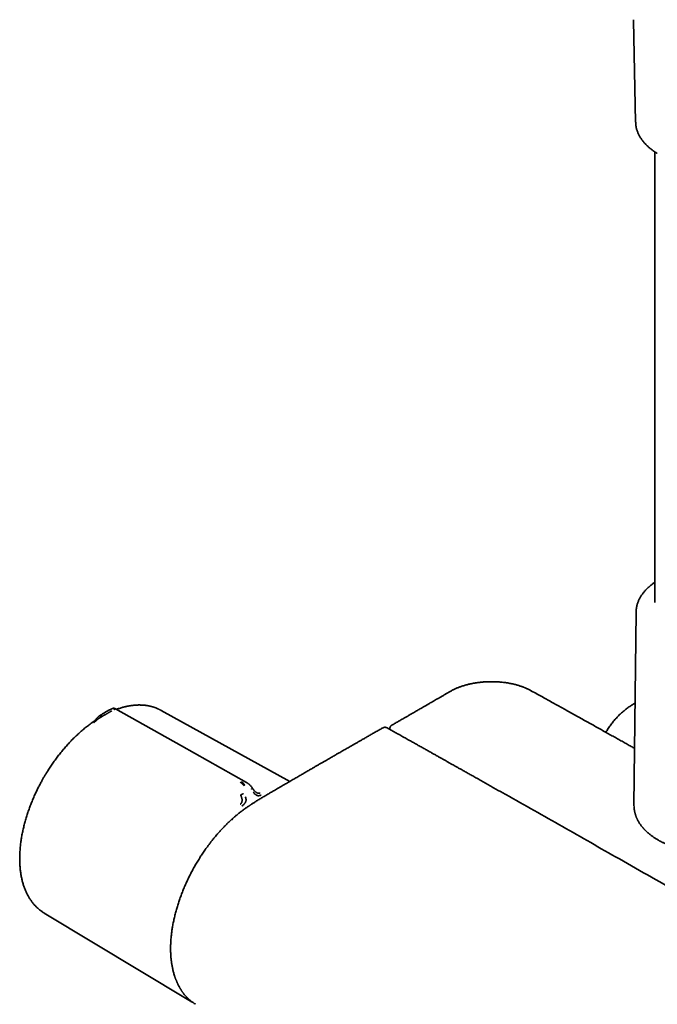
# Model space of a CAD drawing. Header units: millimetres. Extents: x 8 to 882, y 12 to 1914.
# Tile 2 of 27: x 610 to 730, y 213 to 400. Entities that reach past the tile are written whole.
import ezdxf

# ---------------------------------------------------------------- set-up
doc = ezdxf.new("R2010")
doc.units = ezdxf.units.MM

msp = doc.modelspace()

# ---------------------------------------------------------------- linework, layer by layer
at = {"color": 7, "linetype": 'Continuous', "lineweight": 35}
for p, q in [((725.74, 399.43), (726.15, 380.18)), ((726.15, 380.19), (726.15, 380.18)), ((729.78, 374.57), (729.78, 289.32)), ((726.23, 287.53), (725.84, 250.98)), ((726.23, 287.53), (726.23, 287.53)), ((726.05, 270.29), (725.82, 270.16)), ((625.64, 268.44), (625.58, 268.4)), ((626.63, 269), (625.62, 268.43)), ((626.63, 269), (626.68, 269.03)), ((626.68, 269.03), (626.77, 269.08)), ((626.77, 269.08), (626.8, 269.1)), ((660.71, 255.49), (636.38, 268.93)), ((624.98, 267.65), (625.1, 267.72)), ((679.63, 265.46), (679.62, 265.34)), ((652.53, 255.28), (652.52, 255.28)), ((652.52, 255.28), (652.53, 255.28)), ((725.84, 250.98), (725.84, 250.87)), ((614.22, 230.6), (614.24, 230.59)), ((614.24, 230.59), (641.59, 214.11)), ((642.78, 213.4), (642.9, 213.33))]:
    msp.add_line(p, q, dxfattribs=at)
at = {"color": 7, "linetype": 'Continuous', "lineweight": 35, "flags": 128}
for points in [[(725.74, 399.58), (725.74, 399.4), (725.75, 399.29)], [(652.51, 255.29), (640.24, 262.19), (627.73, 269.23)], [(614.22, 230.6), (614.23, 230.6), (614.24, 230.59)]]:
    msp.add_lwpolyline(points, dxfattribs=at)
at = {"color": 7, "linetype": 'Continuous', "lineweight": 35}
for points, knots in [([(726.16, 380.19), (726.16, 380.16), (726.16, 380.05), (726.17, 379.85), (726.2, 379.61), (726.23, 379.37), (726.28, 379.13), (726.34, 378.89), (726.41, 378.64), (726.5, 378.4), (726.59, 378.16), (726.7, 377.92), (726.82, 377.68), (726.95, 377.45), (727.1, 377.21), (727.25, 376.98), (727.42, 376.75), (727.6, 376.52), (727.79, 376.29), (727.99, 376.07), (728.2, 375.85), (728.43, 375.64), (728.65, 375.43), (728.89, 375.23), (729.13, 375.04), (729.37, 374.86), (729.62, 374.68), (729.87, 374.51), (730.08, 374.38), (730.21, 374.3), (730.25, 374.27)], [0, 0, 0, 0, 0.014248, 0.050343, 0.086575, 0.12296, 0.159512, 0.196244, 0.233166, 0.270284, 0.307603, 0.345125, 0.382847, 0.420765, 0.458872, 0.497159, 0.535613, 0.574222, 0.612973, 0.651851, 0.690844, 0.729937, 0.769119, 0.804333, 0.843543, 0.87878, 0.914025, 0.949272, 0.984518, 1, 1, 1, 1]), ([(729.78, 293.15), (729.75, 293.13), (729.63, 293.05), (729.43, 292.91), (729.19, 292.73), (728.96, 292.54), (728.74, 292.35), (728.53, 292.16), (728.32, 291.96), (728.12, 291.76), (727.94, 291.56), (727.76, 291.36), (727.59, 291.15), (727.43, 290.93), (727.28, 290.72), (727.13, 290.5), (727, 290.28), (726.88, 290.05), (726.77, 289.83), (726.67, 289.6), (726.58, 289.37), (726.5, 289.14), (726.43, 288.9), (726.37, 288.67), (726.32, 288.43), (726.28, 288.19), (726.25, 287.96), (726.24, 287.73), (726.23, 287.59), (726.23, 287.53)], [0, 0, 0, 0, 0.015854, 0.054038, 0.092241, 0.130459, 0.168691, 0.206931, 0.245176, 0.283422, 0.321665, 0.359901, 0.398126, 0.436336, 0.474528, 0.512699, 0.550848, 0.588973, 0.627076, 0.665159, 0.703228, 0.741287, 0.779347, 0.817419, 0.855515, 0.893652, 0.931846, 0.970117, 1, 1, 1, 1]), ([(706.21, 272.72), (706.13, 272.77), (705.97, 272.85), (705.74, 272.97), (705.54, 273.06), (705.36, 273.14), (705.21, 273.2), (705.1, 273.25), (705.02, 273.28), (704.95, 273.31), (704.89, 273.33), (704.84, 273.35), (704.77, 273.38), (704.71, 273.4), (704.64, 273.43), (704.51, 273.47), (704.31, 273.54), (704.03, 273.63), (703.74, 273.71), (703.43, 273.8), (703.09, 273.88), (702.73, 273.97), (702.34, 274.04), (701.95, 274.11), (701.54, 274.17), (701.13, 274.23), (700.72, 274.27), (700.24, 274.31), (699.7, 274.34), (699.09, 274.36), (698.49, 274.35), (697.98, 274.34), (697.56, 274.31), (697.24, 274.29), (696.96, 274.26), (696.7, 274.23), (696.46, 274.2), (696.26, 274.18), (696.1, 274.15), (695.96, 274.13), (695.85, 274.12), (695.77, 274.1), (695.69, 274.09), (695.61, 274.07), (695.49, 274.05), (695.34, 274.03), (695.16, 273.99), (694.94, 273.94), (694.69, 273.89), (694.4, 273.82), (694.08, 273.74), (693.76, 273.65), (693.44, 273.55), (693.14, 273.45), (692.87, 273.35), (692.62, 273.26), (692.39, 273.17), (692.18, 273.08), (691.98, 272.99), (691.77, 272.89), (691.54, 272.78), (691.29, 272.65), (691.13, 272.55), (691.04, 272.5)], [0, 0, 0, 0, 0.020601, 0.038748, 0.054449, 0.067711, 0.078537, 0.08693, 0.09298, 0.096986, 0.100988, 0.105217, 0.109672, 0.114353, 0.119261, 0.124395, 0.141918, 0.161437, 0.180556, 0.201279, 0.223615, 0.247576, 0.271381, 0.296554, 0.322032, 0.347315, 0.3724, 0.397285, 0.434234, 0.47073, 0.506774, 0.542372, 0.562512, 0.581761, 0.59928, 0.615069, 0.629125, 0.641449, 0.652041, 0.659888, 0.66641, 0.671607, 0.675504, 0.68024, 0.687262, 0.696577, 0.708188, 0.722097, 0.738305, 0.756813, 0.777614, 0.800304, 0.82217, 0.842703, 0.86191, 0.879788, 0.896323, 0.911558, 0.9258, 0.941348, 0.958801, 0.97829, 1, 1, 1, 1]), ([(691.04, 272.5), (690.86, 272.4), (690.52, 272.2), (690.03, 271.91), (689.56, 271.64), (689.11, 271.38), (688.69, 271.14), (688.3, 270.91), (687.94, 270.7), (687.61, 270.51), (687.31, 270.33), (687.05, 270.18), (686.81, 270.05), (686.6, 269.92), (686.4, 269.8), (686.21, 269.69), (686, 269.57), (685.76, 269.43), (685.49, 269.27), (685.18, 269.1), (684.85, 268.91), (684.5, 268.7), (684.12, 268.48), (683.71, 268.25), (683.26, 267.99), (682.78, 267.71), (682.27, 267.42), (681.72, 267.1), (681.15, 266.77), (680.56, 266.44), (680.17, 266.21), (679.98, 266.1)], [0, 0, 0, 0, 0.047303, 0.092304, 0.134971, 0.175278, 0.213206, 0.248735, 0.281852, 0.312546, 0.338036, 0.36156, 0.383116, 0.402701, 0.420312, 0.436681, 0.45472, 0.477126, 0.501973, 0.529258, 0.558974, 0.591114, 0.625689, 0.662704, 0.70216, 0.746112, 0.792743, 0.842053, 0.894041, 0.948708, 1, 1, 1, 1]), ([(725.96, 261.74), (725.74, 261.86), (725.28, 262.12), (724.55, 262.53), (723.77, 262.97), (722.95, 263.42), (722.1, 263.9), (721.22, 264.39), (720.31, 264.9), (719.36, 265.42), (718.39, 265.97), (717.38, 266.53), (716.34, 267.11), (715.27, 267.71), (714.16, 268.32), (713.11, 268.91), (712.11, 269.46), (711.18, 269.98), (710.22, 270.51), (709.25, 271.05), (708.25, 271.6), (707.24, 272.16), (706.56, 272.54), (706.21, 272.72)], [0, 0, 0, 0, 0.032505, 0.070668, 0.110451, 0.151852, 0.194873, 0.239513, 0.285772, 0.333649, 0.383146, 0.434262, 0.486997, 0.54135, 0.597323, 0.654915, 0.701301, 0.748686, 0.79707, 0.846454, 0.896876, 0.948253, 1, 1, 1, 1]), ([(725.82, 270.16), (725.73, 270.11), (725.53, 269.99), (725.22, 269.79), (724.89, 269.57), (724.57, 269.35), (724.26, 269.11), (723.95, 268.86), (723.65, 268.61), (723.35, 268.34), (723.06, 268.06), (722.77, 267.78), (722.5, 267.48), (722.22, 267.18), (721.96, 266.86), (721.7, 266.54), (721.45, 266.2), (721.2, 265.86), (720.97, 265.51), (720.74, 265.15), (720.59, 264.9), (720.52, 264.78)], [0, 0, 0, 0, 0.042252, 0.094216, 0.146258, 0.198395, 0.250642, 0.303016, 0.355531, 0.408204, 0.461047, 0.514074, 0.567297, 0.620726, 0.674373, 0.728244, 0.782346, 0.836686, 0.891266, 0.946089, 1, 1, 1, 1]), ([(625.57, 268.42), (625.5, 268.38), (625.38, 268.31), (625.2, 268.2), (625.03, 268.1), (624.88, 268.01), (624.79, 267.95), (624.75, 267.93)], [0, 0, 0, 0, 0.216731, 0.424938, 0.630066, 0.853088, 1, 1, 1, 1]), ([(627.03, 268.83), (626.99, 268.81), (626.92, 268.76), (626.8, 268.7), (626.67, 268.63), (626.56, 268.56), (626.47, 268.51), (626.4, 268.47), (626.33, 268.43), (626.25, 268.39), (626.18, 268.34), (626.1, 268.3), (626.03, 268.26), (625.94, 268.2), (625.83, 268.14), (625.74, 268.09), (625.68, 268.06), (625.65, 268.04), (625.62, 268.02), (625.59, 268), (625.55, 267.98), (625.52, 267.96), (625.45, 267.93), (625.37, 267.88), (625.27, 267.82), (625.2, 267.78), (625.15, 267.75), (625.12, 267.73), (625.11, 267.73), (625.1, 267.72), (625.1, 267.72), (625.1, 267.72), (625.1, 267.72), (625.1, 267.72)], [0, 0, 0, 0, 0.051372, 0.105664, 0.163101, 0.223826, 0.255458, 0.287937, 0.321264, 0.355438, 0.390456, 0.426315, 0.463008, 0.500531, 0.557963, 0.625154, 0.641556, 0.658433, 0.67578, 0.693593, 0.711867, 0.730597, 0.749778, 0.82654, 0.888785, 0.936931, 0.964012, 0.983495, 0.995471, 0.998664, 0.999564, 0.99984, 1, 1, 1, 1]), ([(627.74, 269.22), (627.71, 269.24), (627.66, 269.26), (627.59, 269.29), (627.51, 269.31), (627.44, 269.32), (627.36, 269.32), (627.29, 269.31), (627.24, 269.3), (627.2, 269.29), (627.17, 269.28), (627.13, 269.27), (627.08, 269.25), (627.04, 269.23), (627, 269.21), (626.95, 269.18), (626.89, 269.15), (626.83, 269.12), (626.8, 269.1)], [0, 0, 0, 0, 0.073861, 0.141399, 0.201139, 0.259962, 0.322477, 0.380259, 0.422552, 0.439923, 0.458793, 0.507188, 0.567221, 0.677155, 0.733767, 0.806311, 0.895057, 1, 1, 1, 1]), ([(627.73, 269.22), (627.73, 269.22), (627.74, 269.23), (627.72, 269.22), (627.68, 269.2), (627.63, 269.17), (627.57, 269.14), (627.51, 269.1), (627.46, 269.07), (627.43, 269.06)], [0, 0, 0, 0, 0.044706, 0.263466, 0.465111, 0.609452, 0.74647, 0.876486, 1, 1, 1, 1]), ([(636.39, 268.92), (636.37, 268.93), (636.32, 268.96), (636.24, 269), (636.14, 269.05), (636.02, 269.11), (635.88, 269.18), (635.73, 269.25), (635.56, 269.32), (635.4, 269.38), (635.25, 269.44), (635.11, 269.48), (634.98, 269.53), (634.86, 269.57), (634.75, 269.6), (634.66, 269.62), (634.57, 269.65), (634.47, 269.67), (634.36, 269.7), (634.24, 269.73), (634.11, 269.76), (633.98, 269.78), (633.84, 269.81), (633.68, 269.84), (633.52, 269.86), (633.39, 269.88), (633.3, 269.89), (633.22, 269.9), (633.15, 269.9), (633.07, 269.91), (632.97, 269.92), (632.85, 269.93), (632.72, 269.93), (632.59, 269.94), (632.41, 269.94), (632.2, 269.95), (631.97, 269.94), (631.75, 269.93), (631.56, 269.92), (631.38, 269.91), (631.22, 269.89), (631.09, 269.88), (631, 269.87), (630.94, 269.86), (630.89, 269.86), (630.84, 269.85), (630.79, 269.84), (630.72, 269.83), (630.64, 269.82), (630.53, 269.81), (630.42, 269.79), (630.3, 269.77), (630.18, 269.75), (630.02, 269.71), (629.81, 269.67), (629.55, 269.61), (629.27, 269.54), (628.97, 269.46), (628.65, 269.36), (628.31, 269.25), (628.07, 269.17), (627.94, 269.12), (627.93, 269.11)], [0, 0, 0, 0, 0.0080099, 0.0187905, 0.0323528, 0.0486997, 0.0678306, 0.0897419, 0.1128514, 0.1353242, 0.1557029, 0.1739916, 0.1901947, 0.2075221, 0.2216054, 0.232487, 0.243059, 0.2557721, 0.2701566, 0.2862434, 0.300352, 0.3163662, 0.334278, 0.3540776, 0.3755378, 0.3901228, 0.4011987, 0.4088126, 0.4163643, 0.4260756, 0.4379399, 0.4519487, 0.4678216, 0.4837264, 0.4993222, 0.5290574, 0.5576045, 0.5802602, 0.6021221, 0.6230247, 0.6413144, 0.656593, 0.6649751, 0.6720791, 0.6779092, 0.682472, 0.6876605, 0.695065, 0.7046782, 0.7164903, 0.7296668, 0.7426716, 0.755471, 0.7680658, 0.7969489, 0.8248992, 0.8548515, 0.887162, 0.9217808, 0.9586513, 0.9965879, 1, 1, 1, 1]), ([(623.35, 266.64), (623.27, 266.59), (623.08, 266.45), (622.77, 266.22), (622.42, 265.95), (622.07, 265.68), (621.74, 265.4), (621.41, 265.12), (621.09, 264.84), (620.77, 264.55), (620.45, 264.26), (620.13, 263.95), (619.82, 263.64), (619.5, 263.33), (619.2, 263.01), (618.89, 262.68), (618.59, 262.35), (618.29, 262.01), (617.99, 261.67), (617.7, 261.32), (617.41, 260.97), (617.12, 260.61), (616.84, 260.25), (616.56, 259.88), (616.29, 259.51), (616.02, 259.14), (615.76, 258.76), (615.5, 258.39), (615.26, 258.01), (615.02, 257.64), (614.8, 257.29), (614.61, 256.99), (614.44, 256.71), (614.29, 256.46), (614.19, 256.29), (614.14, 256.2)], [0, 0, 0, 0, 0.021286, 0.0569534, 0.088979, 0.1246037, 0.1566135, 0.1886178, 0.2206138, 0.2526013, 0.2845798, 0.3165488, 0.3485077, 0.380456, 0.4123927, 0.4443169, 0.4762271, 0.5081217, 0.5399986, 0.5718548, 0.6036865, 0.6354884, 0.6672533, 0.6989706, 0.7306248, 0.7621916, 0.7936312, 0.8248738, 0.8557833, 0.8860562, 0.9148505, 0.9397787, 0.9587884, 0.9805393, 1, 1, 1, 1]), ([(624.73, 267.9), (624.69, 267.88), (624.63, 267.84), (624.55, 267.77), (624.49, 267.72), (624.45, 267.68), (624.42, 267.64), (624.37, 267.6), (624.31, 267.53), (624.23, 267.44), (624.16, 267.37), (624.1, 267.31), (624.05, 267.25), (624, 267.19), (623.93, 267.13), (623.86, 267.05), (623.78, 266.98), (623.67, 266.88), (623.52, 266.76), (623.41, 266.68), (623.35, 266.64)], [0, 0, 0, 0, 0.065919, 0.117753, 0.157821, 0.188186, 0.213057, 0.23973, 0.2993, 0.364216, 0.421146, 0.458027, 0.490392, 0.529221, 0.584772, 0.632068, 0.68862, 0.75376, 0.86754, 1, 1, 1, 1]), ([(624.98, 267.65), (624.96, 267.64), (624.93, 267.62), (624.88, 267.59), (624.83, 267.56), (624.78, 267.53), (624.75, 267.51), (624.71, 267.49), (624.66, 267.45), (624.57, 267.39), (624.46, 267.31), (624.36, 267.23), (624.26, 267.16), (624.19, 267.09), (624.13, 267.04), (624.09, 267), (624.04, 266.95), (623.98, 266.9), (623.91, 266.83), (623.83, 266.76), (623.74, 266.68), (623.68, 266.64), (623.65, 266.61)], [0, 0, 0, 0, 0.050045, 0.095553, 0.136383, 0.17242, 0.203582, 0.229806, 0.251048, 0.341132, 0.424232, 0.500467, 0.559068, 0.620038, 0.651467, 0.683568, 0.716366, 0.749871, 0.805208, 0.865749, 0.930959, 1, 1, 1, 1]), ([(624.84, 267.96), (624.83, 267.96), (624.82, 267.95), (624.78, 267.93), (624.75, 267.91), (624.72, 267.9), (624.72, 267.89)], [0, 0, 0, 0, 0.091312, 0.39486, 0.898424, 1, 1, 1, 1]), ([(625.16, 268.15), (625.12, 268.12), (625.07, 268.08), (625.01, 268), (624.98, 267.94), (624.95, 267.87), (624.94, 267.8), (624.95, 267.72), (624.97, 267.68), (624.98, 267.65)], [0, 0, 0, 0, 0.266598, 0.401522, 0.532956, 0.658345, 0.776518, 0.888742, 1, 1, 1, 1]), ([(678.37, 265.64), (678.16, 265.53), (677.73, 265.28), (677.07, 264.91), (676.4, 264.53), (675.76, 264.16), (675.14, 263.81), (674.57, 263.48), (674.03, 263.17), (673.52, 262.88), (673.04, 262.61), (672.59, 262.35), (672.16, 262.1), (671.75, 261.87), (671.37, 261.65), (671.01, 261.44), (670.68, 261.25), (670.37, 261.07), (670.09, 260.91), (669.82, 260.76), (669.56, 260.61), (669.26, 260.44), (668.94, 260.25), (668.58, 260.04), (668.19, 259.82), (667.78, 259.58), (667.34, 259.33), (666.88, 259.06), (666.4, 258.79), (665.91, 258.5), (665.39, 258.2), (664.85, 257.89), (664.26, 257.55), (663.63, 257.18), (662.94, 256.78), (662.22, 256.36), (661.47, 255.93), (660.69, 255.47), (659.88, 255), (659.04, 254.51), (658.47, 254.18), (658.18, 254.01)], [0, 0, 0, 0, 0.0298154, 0.0642852, 0.0973991, 0.129157, 0.1595588, 0.1886043, 0.2147476, 0.2396848, 0.263416, 0.2859409, 0.3072594, 0.3273716, 0.3462773, 0.3639765, 0.380469, 0.3957548, 0.4095931, 0.4222729, 0.4351102, 0.4491159, 0.4655527, 0.483352, 0.502514, 0.5230387, 0.5449261, 0.5681763, 0.5913462, 0.6157277, 0.6413207, 0.6681255, 0.6961419, 0.7288412, 0.7630498, 0.7987678, 0.8359954, 0.8747323, 0.9149788, 0.9567347, 1, 1, 1, 1]), ([(679.11, 265.62), (679.07, 265.64), (679, 265.68), (678.9, 265.71), (678.82, 265.72), (678.76, 265.73), (678.69, 265.73), (678.6, 265.72), (678.48, 265.7), (678.41, 265.66), (678.37, 265.64)], [0, 0, 0, 0, 0.164355, 0.298526, 0.401581, 0.474359, 0.559332, 0.675612, 0.822963, 1, 1, 1, 1]), ([(861.47, 160.35), (861.19, 160.51), (860.64, 160.84), (859.84, 161.32), (859.06, 161.78), (858.31, 162.23), (857.59, 162.65), (856.9, 163.06), (856.26, 163.45), (855.66, 163.8), (855.11, 164.13), (854.58, 164.45), (854.07, 164.75), (853.59, 165.03), (853.13, 165.3), (852.7, 165.56), (852.29, 165.8), (851.91, 166.03), (851.55, 166.24), (851.21, 166.44), (850.46, 166.89), (849.28, 167.59), (847.66, 168.55), (846, 169.53), (844.33, 170.52), (839.21, 173.54), (831.09, 178.34), (819.95, 184.88), (808.56, 191.55), (796.5, 198.59), (783.75, 206), (771.2, 213.27), (758.84, 220.39), (746.67, 227.37), (734.5, 234.33), (722.82, 240.97), (711.63, 247.32), (704.2, 251.52), (700.04, 253.86), (699.16, 254.36), (698.28, 254.85), (697.41, 255.35), (696.55, 255.83), (695.74, 256.29), (694.98, 256.71), (694.28, 257.11), (693.72, 257.42), (693.32, 257.65), (693.05, 257.8), (692.79, 257.95), (692.53, 258.09), (692.27, 258.24), (691.96, 258.41), (691.61, 258.61), (691.2, 258.84), (690.76, 259.09), (690.28, 259.36), (689.77, 259.65), (689.24, 259.94), (688.69, 260.25), (688.12, 260.57), (687.52, 260.91), (686.9, 261.26), (686.24, 261.63), (685.56, 262.01), (684.84, 262.41), (684.1, 262.83), (683.33, 263.26), (682.53, 263.71), (681.71, 264.17), (680.87, 264.64), (680, 265.12), (679.41, 265.45), (679.11, 265.62)], [0, 0, 0, 0, 0.004586, 0.009011, 0.013275, 0.017379, 0.021322, 0.025104, 0.028726, 0.031905, 0.034948, 0.037857, 0.040631, 0.04327, 0.045774, 0.048143, 0.050377, 0.052476, 0.05444, 0.056279, 0.058096, 0.066758, 0.075706, 0.084812, 0.094017, 0.103224, 0.168981, 0.227694, 0.286406, 0.356302, 0.426198, 0.496094, 0.562813, 0.629531, 0.69625, 0.762969, 0.821681, 0.880394, 0.885216, 0.890038, 0.894861, 0.899679, 0.904412, 0.909028, 0.912992, 0.916866, 0.920649, 0.92211, 0.923557, 0.92499, 0.926409, 0.927825, 0.929331, 0.931406, 0.93366, 0.936093, 0.938704, 0.941493, 0.944461, 0.947423, 0.950544, 0.953823, 0.95726, 0.960857, 0.964612, 0.968526, 0.972598, 0.976829, 0.981219, 0.985685, 0.990303, 0.995075, 1, 1, 1, 1]), ([(679.98, 266.1), (679.95, 266.08), (679.89, 266.04), (679.82, 265.97), (679.77, 265.92), (679.74, 265.86), (679.7, 265.8), (679.67, 265.71), (679.64, 265.6), (679.63, 265.51), (679.63, 265.46)], [0, 0, 0, 0, 0.153093, 0.276367, 0.368502, 0.439397, 0.535304, 0.661368, 0.816619, 1, 1, 1, 1]), ([(614.14, 256.2), (614.06, 256.05), (613.94, 255.84), (613.76, 255.53), (613.62, 255.26), (613.45, 254.94), (613.27, 254.61), (613.09, 254.25), (612.91, 253.89), (612.73, 253.51), (612.55, 253.12), (612.37, 252.73), (612.19, 252.33), (612.02, 251.92), (611.85, 251.51), (611.69, 251.1), (611.53, 250.68), (611.38, 250.26), (611.23, 249.84), (611.09, 249.42), (610.95, 248.99), (610.82, 248.57), (610.69, 248.14), (610.58, 247.72), (610.46, 247.29), (610.36, 246.86), (610.26, 246.44), (610.17, 246.01), (610.08, 245.59), (610, 245.17), (609.93, 244.74), (609.86, 244.33), (609.81, 243.91), (609.76, 243.49), (609.71, 243.08), (609.68, 242.67), (609.65, 242.26), (609.63, 241.86), (609.61, 241.46), (609.6, 241.06), (609.61, 240.67), (609.61, 240.28), (609.63, 239.89), (609.65, 239.51), (609.68, 239.14), (609.72, 238.76), (609.77, 238.4), (609.82, 238.03), (609.88, 237.68), (609.95, 237.33), (610.02, 236.98), (610.1, 236.64), (610.19, 236.3), (610.29, 235.98), (610.4, 235.66), (610.51, 235.34), (610.63, 235.03), (610.75, 234.73), (610.89, 234.43), (611.03, 234.15), (611.18, 233.86), (611.33, 233.59), (611.49, 233.33), (611.66, 233.07), (611.84, 232.82), (612.02, 232.58), (612.21, 232.34), (612.4, 232.11), (612.6, 231.9), (612.81, 231.69), (613.03, 231.49), (613.25, 231.29), (613.48, 231.11), (613.71, 230.94), (613.93, 230.78), (614.08, 230.69), (614.15, 230.64)], [0, 0, 0, 0, 0.015287, 0.02136, 0.031458, 0.04193, 0.053156, 0.064871, 0.076967, 0.089358, 0.101985, 0.114801, 0.127773, 0.140875, 0.154085, 0.167389, 0.180773, 0.194225, 0.207738, 0.221304, 0.234917, 0.248571, 0.262262, 0.275987, 0.289742, 0.303523, 0.31733, 0.331159, 0.345008, 0.358876, 0.372761, 0.386661, 0.400577, 0.414506, 0.428447, 0.4424, 0.456363, 0.470336, 0.484319, 0.498309, 0.512308, 0.526313, 0.540325, 0.554343, 0.568366, 0.582393, 0.596424, 0.610458, 0.624495, 0.638533, 0.652573, 0.666612, 0.680651, 0.694688, 0.708723, 0.722755, 0.736783, 0.750807, 0.764825, 0.778837, 0.792843, 0.806841, 0.820832, 0.834816, 0.848793, 0.862763, 0.876727, 0.890687, 0.904643, 0.918597, 0.932552, 0.94651, 0.960473, 0.974446, 0.98843, 1, 1, 1, 1]), ([(652.05, 254.63), (652.02, 254.68), (651.95, 254.78), (651.84, 254.92), (651.73, 255.04), (651.63, 255.14), (651.54, 255.21), (651.45, 255.28), (651.38, 255.31), (651.35, 255.32)], [0, 0, 0, 0, 0.178355, 0.350948, 0.518123, 0.64047, 0.760866, 0.880266, 1, 1, 1, 1]), ([(652.19, 254.71), (652.16, 254.77), (652.1, 254.88), (652.01, 255.02), (651.92, 255.15), (651.83, 255.25), (651.74, 255.33), (651.66, 255.4), (651.6, 255.43), (651.57, 255.45)], [0, 0, 0, 0, 0.17829, 0.350569, 0.517442, 0.639739, 0.760301, 0.88002, 1, 1, 1, 1]), ([(653.66, 254.19), (653.61, 254.25), (653.53, 254.38), (653.4, 254.54), (653.28, 254.68), (653.18, 254.78), (653.1, 254.86), (653.03, 254.92), (652.96, 254.98), (652.89, 255.04), (652.82, 255.09), (652.74, 255.15), (652.64, 255.22), (652.56, 255.26), (652.51, 255.29)], [0, 0, 0, 0, 0.150742, 0.28185, 0.39236, 0.481734, 0.549686, 0.597217, 0.66099, 0.724615, 0.767264, 0.82748, 0.905186, 1, 1, 1, 1]), ([(653.45, 254.03), (653.46, 254.05), (653.5, 254.07), (653.55, 254.11), (653.6, 254.14), (653.63, 254.16), (653.65, 254.18), (653.66, 254.19), (653.66, 254.18), (653.66, 254.18)], [0, 0, 0, 0, 0.167354, 0.338722, 0.509828, 0.676663, 0.836069, 0.986596, 1, 1, 1, 1]), ([(654.4, 253.39), (654.37, 253.41), (654.32, 253.44), (654.24, 253.5), (654.17, 253.56), (654.09, 253.63), (654.02, 253.71), (653.96, 253.77), (653.92, 253.82), (653.87, 253.87), (653.81, 253.95), (653.74, 254.06), (653.69, 254.14), (653.66, 254.19)], [0, 0, 0, 0, 0.099838, 0.201277, 0.284249, 0.391384, 0.492597, 0.555052, 0.611429, 0.666196, 0.748041, 0.862728, 1, 1, 1, 1]), ([(655.32, 252.9), (655.26, 252.88), (655.13, 252.83), (654.93, 252.79), (654.73, 252.78), (654.53, 252.82), (654.36, 252.9), (654.24, 252.98), (654.12, 253.09), (653.97, 253.25), (653.86, 253.4), (653.81, 253.48)], [0, 0, 0, 0, 0.12498, 0.249974, 0.375129, 0.4995, 0.626711, 0.691987, 0.75435, 0.875912, 1, 1, 1, 1]), ([(658.18, 254.01), (657.93, 253.87), (657.44, 253.58), (656.73, 253.16), (656.04, 252.76), (655.38, 252.36), (654.75, 251.98), (654.34, 251.73), (654.13, 251.6)], [0, 0, 0, 0, 0.183684, 0.360515, 0.530532, 0.693767, 0.850249, 1, 1, 1, 1]), ([(654.4, 253.39), (654.4, 253.39), (654.44, 253.37), (654.51, 253.33), (654.61, 253.29), (654.7, 253.27), (654.79, 253.25), (654.88, 253.25), (654.98, 253.27), (655.04, 253.29), (655.07, 253.3)], [0, 0, 0, 0, 0.006313, 0.15663, 0.296482, 0.426671, 0.560115, 0.697086, 0.8412, 1, 1, 1, 1]), ([(654.13, 251.6), (654.05, 251.55), (653.9, 251.46), (653.69, 251.32), (653.5, 251.2), (653.34, 251.09), (653.21, 251), (653.04, 250.89), (652.83, 250.75), (652.5, 250.52), (652.09, 250.23), (651.69, 249.93), (651.35, 249.67), (651.07, 249.46), (650.8, 249.24), (650.56, 249.04), (650.35, 248.86), (650.17, 248.71), (650.02, 248.57), (649.9, 248.46), (649.82, 248.39), (649.75, 248.32), (649.71, 248.28), (649.69, 248.27), (649.69, 248.27), (649.69, 248.27), (649.69, 248.27), (649.69, 248.27), (649.69, 248.27), (649.69, 248.27), (649.69, 248.27), (649.69, 248.27), (649.7, 248.28), (649.7, 248.28)], [0, 0, 0, 0, 0.052711, 0.099728, 0.141037, 0.176629, 0.206496, 0.231117, 0.287762, 0.346034, 0.451369, 0.556669, 0.616639, 0.678154, 0.741284, 0.802039, 0.840605, 0.880564, 0.923227, 0.944393, 0.964277, 0.982593, 0.991402, 0.992516, 0.992792, 0.992833, 0.992864, 0.992877, 0.992888, 0.992924, 0.993283, 0.996479, 1, 1, 1, 1]), ([(651.33, 251.18), (651.37, 251.2), (651.43, 251.25), (651.51, 251.34), (651.57, 251.42), (651.61, 251.51), (651.64, 251.58), (651.66, 251.66), (651.67, 251.74), (651.68, 251.82), (651.69, 251.9), (651.69, 251.99), (651.68, 252.08), (651.66, 252.2), (651.63, 252.32), (651.61, 252.42), (651.58, 252.49), (651.57, 252.53), (651.56, 252.57), (651.54, 252.62), (651.52, 252.68), (651.49, 252.74), (651.47, 252.79), (651.45, 252.84), (651.43, 252.88), (651.42, 252.9), (651.41, 252.91), (651.41, 252.91), (651.41, 252.91), (651.41, 252.91), (651.41, 252.91), (651.41, 252.91), (651.41, 252.91)], [0, 0, 0, 0, 0.069379, 0.13447, 0.194641, 0.249716, 0.286608, 0.328867, 0.376637, 0.419904, 0.461053, 0.499972, 0.554716, 0.614674, 0.679809, 0.75002, 0.768927, 0.790515, 0.814758, 0.841623, 0.871068, 0.903045, 0.937493, 0.964714, 0.984146, 0.995886, 0.998893, 0.999683, 0.9999, 0.999964, 0.999986, 1, 1, 1, 1]), ([(651.41, 252.91), (651.43, 252.92), (651.46, 252.94), (651.52, 252.97), (651.59, 253.01), (651.67, 253.05), (651.75, 253.09), (651.83, 253.12), (651.9, 253.16), (651.95, 253.18), (651.97, 253.19)], [0, 0, 0, 0, 0.111644, 0.224241, 0.3426, 0.467942, 0.599125, 0.733665, 0.868411, 1, 1, 1, 1]), ([(651.63, 250.8), (651.69, 250.85), (651.83, 250.95), (651.97, 251.08), (652.05, 251.17), (652.1, 251.22), (652.14, 251.27), (652.2, 251.35), (652.26, 251.44), (652.31, 251.53), (652.34, 251.61), (652.37, 251.68), (652.39, 251.75), (652.42, 251.83), (652.44, 251.95), (652.44, 252.13), (652.39, 252.36), (652.31, 252.52), (652.27, 252.6)], [0, 0, 0, 0, 0.125554, 0.251039, 0.290001, 0.310057, 0.344618, 0.393554, 0.456767, 0.493798, 0.534579, 0.576341, 0.60187, 0.627562, 0.693703, 0.759502, 0.875658, 1, 1, 1, 1]), ([(725.84, 250.83), (725.84, 250.79), (725.85, 250.67), (725.86, 250.48), (725.88, 250.27), (725.9, 250.08), (725.93, 249.93), (725.96, 249.78), (725.99, 249.65), (726.02, 249.53), (726.05, 249.42), (726.08, 249.31), (726.11, 249.22), (726.14, 249.11), (726.18, 249), (726.22, 248.87), (726.27, 248.74), (726.33, 248.6), (726.39, 248.46), (726.46, 248.33), (726.53, 248.19), (726.6, 248.04), (726.7, 247.87), (726.83, 247.66), (726.97, 247.44), (727.13, 247.21), (727.28, 247.01), (727.42, 246.85), (727.53, 246.71), (727.63, 246.6), (727.71, 246.51), (727.81, 246.41), (727.91, 246.3), (728.02, 246.19), (728.15, 246.07), (728.3, 245.92), (728.47, 245.77), (728.67, 245.6), (728.87, 245.44), (729.08, 245.27), (729.29, 245.12), (729.5, 244.97), (729.72, 244.82), (729.93, 244.68), (730.15, 244.55), (730.35, 244.43), (730.53, 244.33), (730.68, 244.24), (730.82, 244.17), (730.97, 244.09), (731.14, 244), (731.35, 243.9), (731.58, 243.79), (731.85, 243.67), (732.19, 243.51), (732.62, 243.34), (733.12, 243.15), (733.68, 242.97), (734.27, 242.78), (734.92, 242.61), (735.59, 242.45), (736.29, 242.31), (737, 242.19), (737.72, 242.09), (738.45, 242.01), (739.19, 241.95), (739.94, 241.91), (740.69, 241.9), (741.44, 241.91), (742.16, 241.94), (742.82, 241.99), (743.42, 242.05), (743.98, 242.12), (744.51, 242.2), (745, 242.28), (745.46, 242.37), (745.81, 242.44), (746.07, 242.5), (746.24, 242.54), (746.43, 242.58), (746.65, 242.64), (746.88, 242.7), (747.14, 242.77), (747.43, 242.86), (747.74, 242.95), (748.07, 243.06), (748.42, 243.18), (748.79, 243.32), (749.18, 243.47), (749.58, 243.64), (750, 243.83), (750.43, 244.04), (750.71, 244.19), (750.85, 244.27)], [0, 0, 0, 0, 0.005067, 0.015635, 0.025122, 0.033526, 0.040895, 0.047724, 0.053794, 0.059505, 0.064785, 0.069449, 0.073605, 0.078355, 0.083969, 0.090246, 0.096378, 0.102281, 0.109583, 0.116152, 0.122156, 0.12953, 0.1374, 0.148091, 0.160192, 0.171192, 0.18166, 0.191423, 0.197968, 0.203455, 0.208603, 0.213976, 0.21963, 0.225861, 0.232713, 0.241073, 0.2502, 0.260092, 0.270293, 0.280263, 0.289998, 0.299499, 0.308764, 0.318218, 0.327401, 0.335742, 0.342928, 0.348968, 0.353862, 0.359629, 0.366398, 0.37418, 0.382975, 0.392783, 0.403481, 0.420691, 0.438194, 0.455983, 0.476541, 0.497453, 0.518721, 0.540347, 0.562106, 0.583915, 0.60578, 0.627709, 0.64971, 0.671791, 0.693905, 0.716031, 0.734784, 0.752643, 0.76957, 0.78557, 0.800643, 0.814794, 0.828022, 0.83352, 0.838871, 0.84478, 0.851541, 0.859156, 0.867627, 0.876954, 0.88714, 0.898187, 0.910099, 0.922878, 0.93653, 0.95106, 0.966475, 0.982785, 1, 1, 1, 1]), ([(649.69, 248.27), (649.52, 248.11), (649.19, 247.81), (648.72, 247.35), (648.27, 246.9), (647.86, 246.46), (647.48, 246.04), (647.13, 245.65), (646.8, 245.27), (646.5, 244.92), (646.24, 244.6), (646.01, 244.31), (645.81, 244.05), (645.62, 243.81), (645.45, 243.58), (645.28, 243.36), (645.11, 243.13), (644.94, 242.9), (644.66, 242.51), (644.27, 241.94), (643.78, 241.19), (643.3, 240.43), (642.83, 239.64), (642.39, 238.85), (641.96, 238.05), (641.55, 237.24), (641.17, 236.42), (640.8, 235.59), (640.46, 234.77), (640.14, 233.93), (639.84, 233.1), (639.57, 232.27), (639.31, 231.44), (639.08, 230.6), (638.88, 229.76), (638.69, 228.92), (638.54, 228.11), (638.42, 227.34), (638.32, 226.61), (638.24, 225.86), (638.2, 225.27), (638.18, 224.85), (638.17, 224.59), (638.16, 224.37), (638.16, 224.17), (638.15, 224.01), (638.15, 223.88), (638.15, 223.77), (638.16, 223.67), (638.16, 223.55), (638.16, 223.4), (638.17, 223.19), (638.18, 222.96), (638.19, 222.69), (638.21, 222.41), (638.23, 222.14), (638.26, 221.88), (638.29, 221.62), (638.32, 221.37), (638.36, 221.09), (638.4, 220.8), (638.46, 220.48), (638.52, 220.19), (638.58, 219.92), (638.64, 219.66), (638.71, 219.38), (638.8, 219.07), (638.88, 218.8), (638.95, 218.6), (638.99, 218.48), (639.03, 218.36), (639.08, 218.22), (639.14, 218.06), (639.21, 217.89), (639.28, 217.72), (639.35, 217.55), (639.42, 217.39), (639.49, 217.24), (639.57, 217.07), (639.66, 216.88), (639.77, 216.69), (639.86, 216.52), (639.93, 216.39), (639.99, 216.3), (640.03, 216.24), (640.07, 216.17), (640.11, 216.11), (640.16, 216.03), (640.22, 215.93), (640.29, 215.83), (640.37, 215.71), (640.46, 215.58), (640.57, 215.44), (640.68, 215.29), (640.8, 215.14), (640.92, 215), (641.03, 214.87), (641.14, 214.75), (641.24, 214.64), (641.33, 214.55), (641.41, 214.48), (641.48, 214.4), (641.57, 214.32), (641.66, 214.23), (641.78, 214.13), (641.9, 214.02), (642.07, 213.89), (642.28, 213.73), (642.52, 213.56), (642.69, 213.45), (642.78, 213.4)], [0, 0, 0, 0, 0.016014, 0.031227, 0.045637, 0.059245, 0.072052, 0.083848, 0.094869, 0.105116, 0.114587, 0.122388, 0.129571, 0.136137, 0.142264, 0.148403, 0.154574, 0.160776, 0.16701, 0.186092, 0.205464, 0.225067, 0.244686, 0.264303, 0.283917, 0.303531, 0.323147, 0.342767, 0.362392, 0.382022, 0.401658, 0.421299, 0.440943, 0.460669, 0.480639, 0.500856, 0.521318, 0.538825, 0.556868, 0.575452, 0.594578, 0.60144, 0.608081, 0.613946, 0.619021, 0.623308, 0.626749, 0.62943, 0.631629, 0.634356, 0.638789, 0.644161, 0.650465, 0.6577, 0.665869, 0.672942, 0.680395, 0.68766, 0.694704, 0.701526, 0.711265, 0.720511, 0.729264, 0.737522, 0.745306, 0.753245, 0.763357, 0.774134, 0.778261, 0.781969, 0.785941, 0.790494, 0.79574, 0.80159, 0.807678, 0.813493, 0.819034, 0.824299, 0.829289, 0.837358, 0.844583, 0.850899, 0.856264, 0.85915, 0.861661, 0.863823, 0.866399, 0.86973, 0.873406, 0.877704, 0.882624, 0.888167, 0.893898, 0.90098, 0.907583, 0.913707, 0.919737, 0.925217, 0.930131, 0.934464, 0.938224, 0.941589, 0.945659, 0.950434, 0.955914, 0.962069, 0.968508, 0.978957, 0.989813, 1, 1, 1, 1]), ([(649.93, 248.23), (649.91, 248.25), (649.86, 248.27), (649.8, 248.29), (649.75, 248.29), (649.71, 248.29), (649.69, 248.27), (649.69, 248.26)], [0, 0, 0, 0, 0.205742, 0.422374, 0.645661, 0.873421, 1, 1, 1, 1]), ([(641.59, 214.11), (641.64, 214.07), (641.76, 214), (641.93, 213.91), (642.1, 213.82), (642.21, 213.77), (642.26, 213.75)], [0, 0, 0, 0, 0.229823, 0.486257, 0.76942, 1, 1, 1, 1])]:
    msp.add_open_spline(points, degree=3, knots=knots, dxfattribs=at)

doc.saveas('drawing.dxf')
